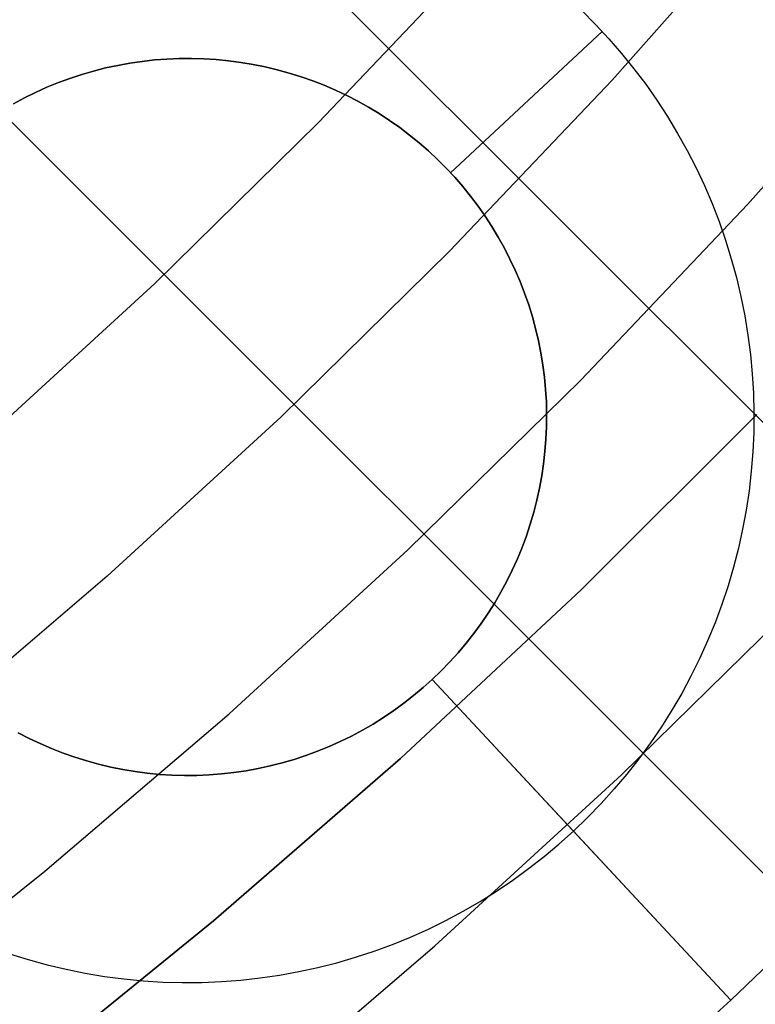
# Model space of a CAD drawing. Header units: millimetres. Extents: x 8929 to 10091, y -2708 to -1691.
# Tile 99 of 196: x 9537.87 to 9542.49, y -2092.92 to -2086.74. Entities that reach past the tile are written whole.
import ezdxf

# ---------------------------------------------------------------- set-up
doc = ezdxf.new("R2010")
doc.units = ezdxf.units.MM
for name, color, linetype in [('1', 7, 'Continuous'), ('COLOR EXT', 7, 'Continuous'), ('luz', 7, 'Continuous'), ('PLASTICO NEGRO', 7, 'Continuous')]:
    doc.layers.add(name, color=color, linetype=linetype)

msp = doc.modelspace()

# ---------------------------------------------------------------- linework, layer by layer
at = {"layer": '1', "color": 7, "true_color": 0xf4f4f4}
for p, q in [((9542.4977, -2089.2171, 206.5665), (9541.3989, -2090.3152, 206.5665)), ((9541.3989, -2090.3152, 208.3851), (9542.4977, -2089.2171, 208.3851)), ((9542.4977, -2089.2171, 207.4758), (9541.3989, -2090.3152, 207.4758)), ((9541.3989, -2090.3152, 206.5665), (9540.263, -2091.3749, 206.5665)), ((9540.263, -2091.3749, 208.3851), (9541.3989, -2090.3152, 208.3851)), ((9541.3989, -2090.3152, 207.4758), (9540.263, -2091.3749, 207.4758)), ((9540.263, -2091.3749, 206.5665), (9539.0911, -2092.3946, 206.5665)), ((9539.0911, -2092.3946, 208.3851), (9540.263, -2091.3749, 208.3851)), ((9540.263, -2091.3749, 207.4758), (9539.0911, -2092.3946, 207.4758)), ((9539.0911, -2092.3946, 206.5665), (9537.8847, -2093.3733, 206.5665)), ((9537.8847, -2093.3733, 208.3851), (9539.0911, -2092.3946, 208.3851)), ((9539.0911, -2092.3946, 207.4758), (9537.8847, -2093.3733, 207.4758))]:
    msp.add_line(p, q, dxfattribs=at)
at = {"layer": 'COLOR EXT', "color": 30, "true_color": 0xff8d00}
for p, q in [((9562.2971, -2109.0276, 25.6035), (9535.4173, -2082.1479, 25.6035)), ((9535.4173, -2082.1479, 21.6035), (9562.2971, -2109.0276, 21.6035)), ((9535.4173, -2082.1479, 23.6035), (9562.2971, -2109.0276, 23.6035)), ((9560.8829, -2110.4418, 21.6035), (9534.0029, -2083.5618, 21.6035)), ((9534.0029, -2083.5618, 25.6035), (9560.8829, -2110.4418, 25.6035)), ((9560.8829, -2110.4418, 23.6035), (9534.0029, -2083.5618, 23.6035))]:
    msp.add_line(p, q, dxfattribs=at)
at = {"layer": 'luz', "color": 7, "true_color": 0xffffff}
for p, q in [((9542.5734, -2086.0102, -23.5314), (9541.5913, -2087.1187, -23.5314)), ((9539.7493, -2087.3845, -23.839), (9540.7417, -2086.3394, -23.839)), ((9542.4409, -2087.898, -23.2239), (9543.4494, -2086.7597, -23.2239)), ((9541.5913, -2087.1187, -23.5314), (9540.5716, -2088.1927, -23.5314)), ((9538.7215, -2088.3948, -23.839), (9539.7493, -2087.3845, -23.839)), ((9541.3938, -2089.0008, -23.2239), (9542.4409, -2087.898, -23.2239)), ((9540.5716, -2088.1927, -23.5314), (9539.5154, -2089.2308, -23.5314)), ((9537.6595, -2089.3689, -23.839), (9538.7215, -2088.3948, -23.839)), ((9540.3092, -2090.0669, -23.2239), (9541.3938, -2089.0008, -23.2239)), ((9539.5154, -2089.2308, -23.5314), (9538.424, -2090.2319, -23.5314)), ((9539.1885, -2091.0948, -23.2239), (9540.3092, -2090.0669, -23.2239)), ((9538.424, -2090.2319, -23.5314), (9537.2987, -2091.1946, -23.5314)), ((9541.6499, -2091.4789, -24.2869), (9542.7824, -2090.3657, -24.2869)), ((9538.0329, -2092.0835, -23.2239), (9539.1885, -2091.0948, -23.2239)), ((9540.4796, -2092.5522, -24.2869), (9541.6499, -2091.4789, -24.2869)), ((9536.844, -2093.0316, -23.2239), (9538.0329, -2092.0835, -23.2239)), ((9539.273, -2093.5846, -24.2869), (9540.4796, -2092.5522, -24.2869))]:
    msp.add_line(p, q, dxfattribs=at)
at = {"layer": 'PLASTICO NEGRO', "color": 254, "true_color": 0xcad1ee}
for p, q in [((9541.4, -2086.6824, 33.9035), (9541.4865, -2086.7691, 33.9035)), ((9541.4865, -2086.7691, 33.9035), (9541.57, -2086.8589, 33.9035)), ((9540.577, -2087.6993, 35.2035), (9541.5287, -2086.8136, 33.9035)), ((9541.57, -2086.8589, 33.9035), (9541.6504, -2086.9514, 33.9035)), ((9538.8748, -2086.9828, 35.2035), (9538.7972, -2086.9861, 35.2035)), ((9538.7972, -2086.9861, 35.4035), (9538.8748, -2086.9828, 35.4035)), ((9538.8748, -2086.9828, 35.3035), (9538.7972, -2086.9861, 35.3035)), ((9538.9525, -2086.9823, 35.2035), (9538.8748, -2086.9828, 35.2035)), ((9538.8748, -2086.9828, 35.4035), (9538.9525, -2086.9823, 35.4035)), ((9538.9525, -2086.9823, 35.3035), (9538.8748, -2086.9828, 35.3035)), ((9539.0301, -2086.9844, 35.2035), (9538.9525, -2086.9823, 35.2035)), ((9538.9525, -2086.9823, 35.4035), (9539.0301, -2086.9844, 35.4035)), ((9539.0301, -2086.9844, 35.3035), (9538.9525, -2086.9823, 35.3035)), ((9539.1076, -2086.9892, 35.2035), (9539.0301, -2086.9844, 35.2035)), ((9539.0301, -2086.9844, 35.4035), (9539.1076, -2086.9892, 35.4035)), ((9539.1076, -2086.9892, 35.3035), (9539.0301, -2086.9844, 35.3035)), ((9541.6504, -2086.9514, 33.9035), (9541.7275, -2087.0467, 33.9035)), ((9538.4134, -2087.0422, 35.2035), (9538.3381, -2087.0614, 35.2035)), ((9538.3381, -2087.0614, 35.4035), (9538.4134, -2087.0422, 35.4035)), ((9538.4134, -2087.0422, 35.3035), (9538.3381, -2087.0614, 35.3035)), ((9538.4893, -2087.0257, 35.2035), (9538.4134, -2087.0422, 35.2035)), ((9538.4134, -2087.0422, 35.4035), (9538.4893, -2087.0257, 35.4035)), ((9538.4893, -2087.0257, 35.3035), (9538.4134, -2087.0422, 35.3035)), ((9538.5657, -2087.0118, 35.2035), (9538.4893, -2087.0257, 35.2035)), ((9538.4893, -2087.0257, 35.4035), (9538.5657, -2087.0118, 35.4035)), ((9538.5657, -2087.0118, 35.3035), (9538.4893, -2087.0257, 35.3035)), ((9538.6426, -2087.0006, 35.2035), (9538.5657, -2087.0118, 35.2035)), ((9538.5657, -2087.0118, 35.4035), (9538.6426, -2087.0006, 35.4035)), ((9538.6426, -2087.0006, 35.3035), (9538.5657, -2087.0118, 35.3035)), ((9538.7198, -2086.992, 35.2035), (9538.6426, -2087.0006, 35.2035)), ((9538.6426, -2087.0006, 35.4035), (9538.7198, -2086.992, 35.4035)), ((9538.7198, -2086.992, 35.3035), (9538.6426, -2087.0006, 35.3035)), ((9538.7972, -2086.9861, 35.2035), (9538.7198, -2086.992, 35.2035)), ((9538.7198, -2086.992, 35.4035), (9538.7972, -2086.9861, 35.4035)), ((9538.7972, -2086.9861, 35.3035), (9538.7198, -2086.992, 35.3035)), ((9539.185, -2086.9966, 35.2035), (9539.1076, -2086.9892, 35.2035)), ((9539.1076, -2086.9892, 35.4035), (9539.185, -2086.9966, 35.4035)), ((9539.185, -2086.9966, 35.3035), (9539.1076, -2086.9892, 35.3035)), ((9539.262, -2087.0068, 35.2035), (9539.185, -2086.9966, 35.2035)), ((9539.185, -2086.9966, 35.4035), (9539.262, -2087.0068, 35.4035)), ((9539.262, -2087.0068, 35.3035), (9539.185, -2086.9966, 35.3035)), ((9539.3386, -2087.0196, 35.2035), (9539.262, -2087.0068, 35.2035)), ((9539.262, -2087.0068, 35.4035), (9539.3386, -2087.0196, 35.4035)), ((9539.3386, -2087.0196, 35.3035), (9539.262, -2087.0068, 35.3035)), ((9539.4147, -2087.035, 35.2035), (9539.3386, -2087.0196, 35.2035)), ((9539.3386, -2087.0196, 35.4035), (9539.4147, -2087.035, 35.4035)), ((9539.4147, -2087.035, 35.3035), (9539.3386, -2087.0196, 35.3035)), ((9539.4903, -2087.053, 35.2035), (9539.4147, -2087.035, 35.2035)), ((9539.4147, -2087.035, 35.4035), (9539.4903, -2087.053, 35.4035)), ((9539.4903, -2087.053, 35.3035), (9539.4147, -2087.035, 35.3035)), ((9541.7275, -2087.0467, 33.9035), (9541.8012, -2087.1445, 33.9035)), ((9538.1898, -2087.1074, 35.2035), (9538.1169, -2087.1342, 35.2035)), ((9538.1169, -2087.1342, 35.4035), (9538.1898, -2087.1074, 35.4035)), ((9538.1898, -2087.1074, 35.3035), (9538.1169, -2087.1342, 35.3035)), ((9538.2635, -2087.0831, 35.2035), (9538.1898, -2087.1074, 35.2035)), ((9538.1898, -2087.1074, 35.4035), (9538.2635, -2087.0831, 35.4035)), ((9538.2635, -2087.0831, 35.3035), (9538.1898, -2087.1074, 35.3035)), ((9538.3381, -2087.0614, 35.2035), (9538.2635, -2087.0831, 35.2035)), ((9538.2635, -2087.0831, 35.4035), (9538.3381, -2087.0614, 35.4035)), ((9538.3381, -2087.0614, 35.3035), (9538.2635, -2087.0831, 35.3035)), ((9539.5651, -2087.0737, 35.2035), (9539.4903, -2087.053, 35.2035)), ((9539.4903, -2087.053, 35.4035), (9539.5651, -2087.0737, 35.4035)), ((9539.5651, -2087.0737, 35.3035), (9539.4903, -2087.053, 35.3035)), ((9539.6393, -2087.0969, 35.2035), (9539.5651, -2087.0737, 35.2035)), ((9539.5651, -2087.0737, 35.4035), (9539.6393, -2087.0969, 35.4035)), ((9539.6393, -2087.0969, 35.3035), (9539.5651, -2087.0737, 35.3035)), ((9539.7125, -2087.1226, 35.2035), (9539.6393, -2087.0969, 35.2035)), ((9539.6393, -2087.0969, 35.4035), (9539.7125, -2087.1226, 35.4035)), ((9539.7125, -2087.1226, 35.3035), (9539.6393, -2087.0969, 35.3035)), ((9538.0449, -2087.1635, 35.2035), (9537.9741, -2087.1953, 35.2035)), ((9537.9741, -2087.1953, 35.4035), (9538.0449, -2087.1635, 35.4035)), ((9538.0449, -2087.1635, 35.3035), (9537.9741, -2087.1953, 35.3035)), ((9538.1169, -2087.1342, 35.2035), (9538.0449, -2087.1635, 35.2035)), ((9538.0449, -2087.1635, 35.4035), (9538.1169, -2087.1342, 35.4035)), ((9538.1169, -2087.1342, 35.3035), (9538.0449, -2087.1635, 35.3035)), ((9539.7849, -2087.1509, 35.2035), (9539.7125, -2087.1226, 35.2035)), ((9539.7125, -2087.1226, 35.4035), (9539.7849, -2087.1509, 35.4035)), ((9539.7849, -2087.1509, 35.3035), (9539.7125, -2087.1226, 35.3035)), ((9539.8562, -2087.1816, 35.2035), (9539.7849, -2087.1509, 35.2035)), ((9539.7849, -2087.1509, 35.4035), (9539.8562, -2087.1816, 35.4035)), ((9539.8562, -2087.1816, 35.3035), (9539.7849, -2087.1509, 35.3035)), ((9541.8012, -2087.1445, 33.9035), (9541.8716, -2087.2449, 33.9035)), ((9537.9043, -2087.2295, 35.2035), (9537.8358, -2087.2661, 35.2035)), ((9537.8358, -2087.2661, 35.4035), (9537.9043, -2087.2295, 35.4035)), ((9537.9043, -2087.2295, 35.3035), (9537.8358, -2087.2661, 35.3035)), ((9537.9741, -2087.1953, 35.2035), (9537.9043, -2087.2295, 35.2035)), ((9537.9043, -2087.2295, 35.4035), (9537.9741, -2087.1953, 35.4035)), ((9537.9741, -2087.1953, 35.3035), (9537.9043, -2087.2295, 35.3035)), ((9539.9264, -2087.2148, 35.2035), (9539.8562, -2087.1816, 35.2035)), ((9539.8562, -2087.1816, 35.4035), (9539.9264, -2087.2148, 35.4035)), ((9539.9264, -2087.2148, 35.3035), (9539.8562, -2087.1816, 35.3035)), ((9539.9955, -2087.2504, 35.2035), (9539.9264, -2087.2148, 35.2035)), ((9539.9264, -2087.2148, 35.4035), (9539.9955, -2087.2504, 35.4035)), ((9539.9955, -2087.2504, 35.3035), (9539.9264, -2087.2148, 35.3035)), ((9540.0632, -2087.2884, 35.2035), (9539.9955, -2087.2504, 35.2035)), ((9539.9955, -2087.2504, 35.4035), (9540.0632, -2087.2884, 35.4035)), ((9540.0632, -2087.2884, 35.3035), (9539.9955, -2087.2504, 35.3035)), ((9540.1297, -2087.3287, 35.2035), (9540.0632, -2087.2884, 35.2035)), ((9540.0632, -2087.2884, 35.4035), (9540.1297, -2087.3287, 35.4035)), ((9540.1297, -2087.3287, 35.3035), (9540.0632, -2087.2884, 35.3035)), ((9541.8716, -2087.2449, 33.9035), (9541.9384, -2087.3476, 33.9035)), ((9540.1946, -2087.3712, 35.2035), (9540.1297, -2087.3287, 35.2035)), ((9540.1297, -2087.3287, 35.4035), (9540.1946, -2087.3712, 35.4035)), ((9540.1946, -2087.3712, 35.3035), (9540.1297, -2087.3287, 35.3035)), ((9541.9384, -2087.3476, 33.9035), (9542.0017, -2087.4525, 33.9035)), ((9540.2581, -2087.416, 35.2035), (9540.1946, -2087.3712, 35.2035)), ((9540.1946, -2087.3712, 35.4035), (9540.2581, -2087.416, 35.4035)), ((9540.2581, -2087.416, 35.3035), (9540.1946, -2087.3712, 35.3035)), ((9540.32, -2087.4629, 35.2035), (9540.2581, -2087.416, 35.2035)), ((9540.2581, -2087.416, 35.4035), (9540.32, -2087.4629, 35.4035)), ((9540.32, -2087.4629, 35.3035), (9540.2581, -2087.416, 35.3035)), ((9540.3803, -2087.5119, 35.2035), (9540.32, -2087.4629, 35.2035)), ((9540.32, -2087.4629, 35.4035), (9540.3803, -2087.5119, 35.4035)), ((9540.3803, -2087.5119, 35.3035), (9540.32, -2087.4629, 35.3035)), ((9542.0017, -2087.4525, 33.9035), (9542.0613, -2087.5596, 33.9035)), ((9540.4388, -2087.563, 35.2035), (9540.3803, -2087.5119, 35.2035)), ((9540.3803, -2087.5119, 35.4035), (9540.4388, -2087.563, 35.4035)), ((9540.4388, -2087.563, 35.3035), (9540.3803, -2087.5119, 35.3035)), ((9540.4955, -2087.6161, 35.2035), (9540.4388, -2087.563, 35.2035)), ((9540.4388, -2087.563, 35.4035), (9540.4955, -2087.6161, 35.4035)), ((9540.4955, -2087.6161, 35.3035), (9540.4388, -2087.563, 35.3035)), ((9542.0613, -2087.5596, 33.9035), (9542.1171, -2087.6687, 33.9035)), ((9540.5503, -2087.6711, 35.2035), (9540.4955, -2087.6161, 35.2035)), ((9540.4955, -2087.6161, 35.4035), (9540.5503, -2087.6711, 35.4035)), ((9540.5503, -2087.6711, 35.3035), (9540.4955, -2087.6161, 35.3035)), ((9540.6032, -2087.7279, 35.2035), (9540.5503, -2087.6711, 35.2035)), ((9540.5503, -2087.6711, 35.4035), (9540.6032, -2087.7279, 35.4035)), ((9540.6032, -2087.7279, 35.3035), (9540.5503, -2087.6711, 35.3035)), ((9540.577, -2087.6993, 35.2035), (9540.577, -2087.6993, 35.4035)), ((9542.1171, -2087.6687, 33.9035), (9542.1692, -2087.7796, 33.9035)), ((9540.6542, -2087.7866, 35.2035), (9540.6032, -2087.7279, 35.2035)), ((9540.6032, -2087.7279, 35.4035), (9540.6542, -2087.7866, 35.4035)), ((9540.6542, -2087.7866, 35.3035), (9540.6032, -2087.7279, 35.3035)), ((9540.703, -2087.847, 35.2035), (9540.6542, -2087.7866, 35.2035)), ((9540.6542, -2087.7866, 35.4035), (9540.703, -2087.847, 35.4035)), ((9540.703, -2087.847, 35.3035), (9540.6542, -2087.7866, 35.3035)), ((9542.1692, -2087.7796, 33.9035), (9542.2174, -2087.8923, 33.9035)), ((9540.7498, -2087.909, 35.2035), (9540.703, -2087.847, 35.2035)), ((9540.703, -2087.847, 35.4035), (9540.7498, -2087.909, 35.4035)), ((9540.7498, -2087.909, 35.3035), (9540.703, -2087.847, 35.3035)), ((9540.7944, -2087.9726, 35.2035), (9540.7498, -2087.909, 35.2035)), ((9540.7498, -2087.909, 35.4035), (9540.7944, -2087.9726, 35.4035)), ((9540.7944, -2087.9726, 35.3035), (9540.7498, -2087.909, 35.3035)), ((9542.2174, -2087.8923, 33.9035), (9542.2617, -2088.0066, 33.9035)), ((9540.8367, -2088.0377, 35.2035), (9540.7944, -2087.9726, 35.2035)), ((9540.7944, -2087.9726, 35.4035), (9540.8367, -2088.0377, 35.4035)), ((9540.8367, -2088.0377, 35.3035), (9540.7944, -2087.9726, 35.3035)), ((9542.2617, -2088.0066, 33.9035), (9542.302, -2088.1223, 33.9035)), ((9540.8768, -2088.1042, 35.2035), (9540.8367, -2088.0377, 35.2035)), ((9540.8367, -2088.0377, 35.4035), (9540.8768, -2088.1042, 35.4035)), ((9540.8768, -2088.1042, 35.3035), (9540.8367, -2088.0377, 35.3035)), ((9540.9146, -2088.1721, 35.2035), (9540.8768, -2088.1042, 35.2035)), ((9540.8768, -2088.1042, 35.4035), (9540.9146, -2088.1721, 35.4035)), ((9540.9146, -2088.1721, 35.3035), (9540.8768, -2088.1042, 35.3035)), ((9542.302, -2088.1223, 33.9035), (9542.3383, -2088.2394, 33.9035)), ((9540.95, -2088.2412, 35.2035), (9540.9146, -2088.1721, 35.2035)), ((9540.9146, -2088.1721, 35.4035), (9540.95, -2088.2412, 35.4035)), ((9540.95, -2088.2412, 35.3035), (9540.9146, -2088.1721, 35.3035)), ((9540.983, -2088.3115, 35.2035), (9540.95, -2088.2412, 35.2035)), ((9540.95, -2088.2412, 35.4035), (9540.983, -2088.3115, 35.4035)), ((9540.983, -2088.3115, 35.3035), (9540.95, -2088.2412, 35.3035)), ((9542.3383, -2088.2394, 33.9035), (9542.3705, -2088.3576, 33.9035)), ((9541.0136, -2088.383, 35.2035), (9540.983, -2088.3115, 35.2035)), ((9540.983, -2088.3115, 35.4035), (9541.0136, -2088.383, 35.4035)), ((9541.0136, -2088.383, 35.3035), (9540.983, -2088.3115, 35.3035)), ((9541.0416, -2088.4554, 35.2035), (9541.0136, -2088.383, 35.2035)), ((9541.0136, -2088.383, 35.4035), (9541.0416, -2088.4554, 35.4035)), ((9541.0416, -2088.4554, 35.3035), (9541.0136, -2088.383, 35.3035)), ((9542.3705, -2088.3576, 33.9035), (9542.3987, -2088.4769, 33.9035)), ((9541.0672, -2088.5287, 35.2035), (9541.0416, -2088.4554, 35.2035)), ((9541.0416, -2088.4554, 35.4035), (9541.0672, -2088.5287, 35.4035)), ((9541.0672, -2088.5287, 35.3035), (9541.0416, -2088.4554, 35.3035)), ((9541.0902, -2088.6029, 35.2035), (9541.0672, -2088.5287, 35.2035)), ((9541.0672, -2088.5287, 35.4035), (9541.0902, -2088.6029, 35.4035)), ((9541.0902, -2088.6029, 35.3035), (9541.0672, -2088.5287, 35.3035)), ((9542.3987, -2088.4769, 33.9035), (9542.4227, -2088.5971, 33.9035)), ((9541.1106, -2088.6779, 35.2035), (9541.0902, -2088.6029, 35.2035)), ((9541.0902, -2088.6029, 35.4035), (9541.1106, -2088.6779, 35.4035)), ((9541.1106, -2088.6779, 35.3035), (9541.0902, -2088.6029, 35.3035)), ((9542.4227, -2088.5971, 33.9035), (9542.4425, -2088.718, 33.9035)), ((9541.1284, -2088.7535, 35.2035), (9541.1106, -2088.6779, 35.2035)), ((9541.1106, -2088.6779, 35.4035), (9541.1284, -2088.7535, 35.4035)), ((9541.1284, -2088.7535, 35.3035), (9541.1106, -2088.6779, 35.3035)), ((9541.1437, -2088.8296, 35.2035), (9541.1284, -2088.7535, 35.2035)), ((9541.1284, -2088.7535, 35.4035), (9541.1437, -2088.8296, 35.4035)), ((9541.1437, -2088.8296, 35.3035), (9541.1284, -2088.7535, 35.3035)), ((9542.4425, -2088.718, 33.9035), (9542.4582, -2088.8395, 33.9035)), ((9541.1562, -2088.9063, 35.2035), (9541.1437, -2088.8296, 35.2035)), ((9541.1437, -2088.8296, 35.4035), (9541.1562, -2088.9063, 35.4035)), ((9541.1562, -2088.9063, 35.3035), (9541.1437, -2088.8296, 35.3035)), ((9542.4582, -2088.8395, 33.9035), (9542.4696, -2088.9616, 33.9035)), ((9541.1662, -2088.9833, 35.2035), (9541.1562, -2088.9063, 35.2035)), ((9541.1562, -2088.9063, 35.4035), (9541.1662, -2088.9833, 35.4035)), ((9541.1662, -2088.9833, 35.3035), (9541.1562, -2088.9063, 35.3035)), ((9542.4696, -2088.9616, 33.9035), (9542.4769, -2089.0839, 33.9035)), ((9541.1734, -2089.0606, 35.2035), (9541.1662, -2088.9833, 35.2035)), ((9541.1662, -2088.9833, 35.4035), (9541.1734, -2089.0606, 35.4035)), ((9541.1734, -2089.0606, 35.3035), (9541.1662, -2088.9833, 35.3035)), ((9541.178, -2089.1382, 35.2035), (9541.1734, -2089.0606, 35.2035)), ((9541.1734, -2089.0606, 35.4035), (9541.178, -2089.1382, 35.4035)), ((9541.178, -2089.1382, 35.3035), (9541.1734, -2089.0606, 35.3035)), ((9542.4769, -2089.0839, 33.9035), (9542.4799, -2089.2064, 33.9035)), ((9541.1799, -2089.2158, 35.2035), (9541.178, -2089.1382, 35.2035)), ((9541.178, -2089.1382, 35.4035), (9541.1799, -2089.2158, 35.4035)), ((9541.1799, -2089.2158, 35.3035), (9541.178, -2089.1382, 35.3035)), ((9542.4799, -2089.2064, 33.9035), (9542.4786, -2089.3289, 33.9035)), ((9541.1791, -2089.2935, 35.2035), (9541.1799, -2089.2158, 35.2035)), ((9541.1799, -2089.2158, 35.4035), (9541.1791, -2089.2935, 35.4035)), ((9541.1791, -2089.2935, 35.3035), (9541.1799, -2089.2158, 35.3035)), ((9541.1757, -2089.3711, 35.2035), (9541.1791, -2089.2935, 35.2035)), ((9541.1791, -2089.2935, 35.4035), (9541.1757, -2089.3711, 35.4035)), ((9541.1757, -2089.3711, 35.3035), (9541.1791, -2089.2935, 35.3035)), ((9542.4786, -2089.3289, 33.9035), (9542.4732, -2089.4514, 33.9035)), ((9541.1695, -2089.4485, 35.2035), (9541.1757, -2089.3711, 35.2035)), ((9541.1757, -2089.3711, 35.4035), (9541.1695, -2089.4485, 35.4035)), ((9541.1695, -2089.4485, 35.3035), (9541.1757, -2089.3711, 35.3035)), ((9541.1607, -2089.5257, 35.2035), (9541.1695, -2089.4485, 35.2035)), ((9541.1695, -2089.4485, 35.4035), (9541.1607, -2089.5257, 35.4035)), ((9541.1607, -2089.5257, 35.3035), (9541.1695, -2089.4485, 35.3035)), ((9542.4732, -2089.4514, 33.9035), (9542.4635, -2089.5735, 33.9035)), ((9541.1493, -2089.6025, 35.2035), (9541.1607, -2089.5257, 35.2035)), ((9541.1607, -2089.5257, 35.4035), (9541.1493, -2089.6025, 35.4035)), ((9541.1493, -2089.6025, 35.3035), (9541.1607, -2089.5257, 35.3035)), ((9542.4635, -2089.5735, 33.9035), (9542.4496, -2089.6953, 33.9035)), ((9541.1352, -2089.6789, 35.2035), (9541.1493, -2089.6025, 35.2035)), ((9541.1493, -2089.6025, 35.4035), (9541.1352, -2089.6789, 35.4035)), ((9541.1352, -2089.6789, 35.3035), (9541.1493, -2089.6025, 35.3035)), ((9541.1184, -2089.7548, 35.2035), (9541.1352, -2089.6789, 35.2035)), ((9541.1352, -2089.6789, 35.4035), (9541.1184, -2089.7548, 35.4035)), ((9541.1184, -2089.7548, 35.3035), (9541.1352, -2089.6789, 35.3035)), ((9542.4496, -2089.6953, 33.9035), (9542.4315, -2089.8165, 33.9035)), ((9541.0991, -2089.83, 35.2035), (9541.1184, -2089.7548, 35.2035)), ((9541.1184, -2089.7548, 35.4035), (9541.0991, -2089.83, 35.4035)), ((9541.0991, -2089.83, 35.3035), (9541.1184, -2089.7548, 35.3035)), ((9542.4315, -2089.8165, 33.9035), (9542.4093, -2089.937, 33.9035)), ((9541.0771, -2089.9045, 35.2035), (9541.0991, -2089.83, 35.2035)), ((9541.0991, -2089.83, 35.4035), (9541.0771, -2089.9045, 35.4035)), ((9541.0771, -2089.9045, 35.3035), (9541.0991, -2089.83, 35.3035)), ((9541.0527, -2089.9782, 35.2035), (9541.0771, -2089.9045, 35.2035)), ((9541.0771, -2089.9045, 35.4035), (9541.0527, -2089.9782, 35.4035)), ((9541.0527, -2089.9782, 35.3035), (9541.0771, -2089.9045, 35.3035)), ((9542.4093, -2089.937, 33.9035), (9542.3829, -2090.0567, 33.9035)), ((9541.0256, -2090.051, 35.2035), (9541.0527, -2089.9782, 35.2035)), ((9541.0527, -2089.9782, 35.4035), (9541.0256, -2090.051, 35.4035)), ((9541.0256, -2090.051, 35.3035), (9541.0527, -2089.9782, 35.3035)), ((9540.9961, -2090.1229, 35.2035), (9541.0256, -2090.051, 35.2035)), ((9541.0256, -2090.051, 35.4035), (9540.9961, -2090.1229, 35.4035)), ((9540.9961, -2090.1229, 35.3035), (9541.0256, -2090.051, 35.3035)), ((9542.3829, -2090.0567, 33.9035), (9542.3523, -2090.1754, 33.9035)), ((9540.9642, -2090.1937, 35.2035), (9540.9961, -2090.1229, 35.2035)), ((9540.9961, -2090.1229, 35.4035), (9540.9642, -2090.1937, 35.4035)), ((9540.9642, -2090.1937, 35.3035), (9540.9961, -2090.1229, 35.3035)), ((9540.9298, -2090.2633, 35.2035), (9540.9642, -2090.1937, 35.2035)), ((9540.9642, -2090.1937, 35.4035), (9540.9298, -2090.2633, 35.4035)), ((9540.9298, -2090.2633, 35.3035), (9540.9642, -2090.1937, 35.3035)), ((9542.3523, -2090.1754, 33.9035), (9542.3178, -2090.293, 33.9035)), ((9540.893, -2090.3317, 35.2035), (9540.9298, -2090.2633, 35.2035)), ((9540.9298, -2090.2633, 35.4035), (9540.893, -2090.3317, 35.4035)), ((9540.893, -2090.3317, 35.3035), (9540.9298, -2090.2633, 35.3035)), ((9542.3178, -2090.293, 33.9035), (9542.2791, -2090.4093, 33.9035)), ((9540.8539, -2090.3988, 35.2035), (9540.893, -2090.3317, 35.2035)), ((9540.893, -2090.3317, 35.4035), (9540.8539, -2090.3988, 35.4035)), ((9540.8539, -2090.3988, 35.3035), (9540.893, -2090.3317, 35.3035)), ((9540.8124, -2090.4645, 35.2035), (9540.8539, -2090.3988, 35.2035)), ((9540.8539, -2090.3988, 35.4035), (9540.8124, -2090.4645, 35.4035)), ((9540.8124, -2090.4645, 35.3035), (9540.8539, -2090.3988, 35.3035)), ((9542.2791, -2090.4093, 33.9035), (9542.2365, -2090.5242, 33.9035)), ((9540.7688, -2090.5288, 35.2035), (9540.8124, -2090.4645, 35.2035)), ((9540.8124, -2090.4645, 35.4035), (9540.7688, -2090.5288, 35.4035)), ((9540.7688, -2090.5288, 35.3035), (9540.8124, -2090.4645, 35.3035)), ((9540.7229, -2090.5915, 35.2035), (9540.7688, -2090.5288, 35.2035)), ((9540.7688, -2090.5288, 35.4035), (9540.7229, -2090.5915, 35.4035)), ((9540.7229, -2090.5915, 35.3035), (9540.7688, -2090.5288, 35.3035)), ((9542.2365, -2090.5242, 33.9035), (9542.1899, -2090.6375, 33.9035)), ((9540.6749, -2090.6525, 35.2035), (9540.7229, -2090.5915, 35.2035)), ((9540.7229, -2090.5915, 35.4035), (9540.6749, -2090.6525, 35.4035)), ((9540.6749, -2090.6525, 35.3035), (9540.7229, -2090.5915, 35.3035)), ((9540.6249, -2090.7119, 35.2035), (9540.6749, -2090.6525, 35.2035)), ((9540.6749, -2090.6525, 35.4035), (9540.6249, -2090.7119, 35.4035)), ((9540.6249, -2090.7119, 35.3035), (9540.6749, -2090.6525, 35.3035)), ((9542.1899, -2090.6375, 33.9035), (9542.1395, -2090.7492, 33.9035)), ((9540.5728, -2090.7695, 35.2035), (9540.6249, -2090.7119, 35.2035)), ((9540.6249, -2090.7119, 35.4035), (9540.5728, -2090.7695, 35.4035)), ((9540.5728, -2090.7695, 35.3035), (9540.6249, -2090.7119, 35.3035)), ((9542.1395, -2090.7492, 33.9035), (9542.0852, -2090.8591, 33.9035)), ((9540.5187, -2090.8253, 35.2035), (9540.5728, -2090.7695, 35.2035)), ((9540.5728, -2090.7695, 35.4035), (9540.5187, -2090.8253, 35.4035)), ((9540.5187, -2090.8253, 35.3035), (9540.5728, -2090.7695, 35.3035)), ((9540.4628, -2090.8792, 35.2035), (9540.5187, -2090.8253, 35.2035)), ((9540.5187, -2090.8253, 35.4035), (9540.4628, -2090.8792, 35.4035)), ((9540.4628, -2090.8792, 35.3035), (9540.5187, -2090.8253, 35.3035)), ((9542.0852, -2090.8591, 33.9035), (9542.0272, -2090.967, 33.9035)), ((9540.405, -2090.9311, 35.2035), (9540.3455, -2090.981, 35.2035)), ((9540.405, -2090.9311, 35.4035), (9540.3455, -2090.981, 35.4035)), ((9540.3455, -2090.981, 35.3035), (9540.405, -2090.9311, 35.3035)), ((9540.4628, -2090.8792, 35.2035), (9540.405, -2090.9311, 35.2035)), ((9540.4628, -2090.8792, 35.4035), (9540.405, -2090.9311, 35.4035)), ((9540.405, -2090.9311, 35.3035), (9540.4628, -2090.8792, 35.3035)), ((9541.3485, -2091.8309, 33.9035), (9540.4628, -2090.8792, 35.2035)), ((9540.4628, -2090.8792, 35.2035), (9540.4628, -2090.8792, 35.4035)), ((9540.4628, -2090.8792, 35.4035), (9542.3363, -2092.8923, 35.4035)), ((9540.3455, -2090.981, 35.2035), (9540.2843, -2091.0289, 35.2035)), ((9540.3455, -2090.981, 35.4035), (9540.2843, -2091.0289, 35.4035)), ((9540.2843, -2091.0289, 35.3035), (9540.3455, -2090.981, 35.3035)), ((9542.0272, -2090.967, 33.9035), (9541.9654, -2091.0729, 33.9035)), ((9540.2843, -2091.0289, 35.2035), (9540.2215, -2091.0745, 35.2035)), ((9540.2843, -2091.0289, 35.4035), (9540.2215, -2091.0745, 35.4035)), ((9540.2215, -2091.0745, 35.3035), (9540.2843, -2091.0289, 35.3035)), ((9540.1571, -2091.118, 35.2035), (9540.0913, -2091.1593, 35.2035)), ((9540.1571, -2091.118, 35.4035), (9540.0913, -2091.1593, 35.4035)), ((9540.0913, -2091.1593, 35.3035), (9540.1571, -2091.118, 35.3035)), ((9540.2215, -2091.0745, 35.2035), (9540.1571, -2091.118, 35.2035)), ((9540.2215, -2091.0745, 35.4035), (9540.1571, -2091.118, 35.4035)), ((9540.1571, -2091.118, 35.3035), (9540.2215, -2091.0745, 35.3035)), ((9541.9654, -2091.0729, 33.9035), (9541.9001, -2091.1766, 33.9035)), ((9540.0913, -2091.1593, 35.2035), (9540.0241, -2091.1982, 35.2035)), ((9540.0913, -2091.1593, 35.4035), (9540.0241, -2091.1982, 35.4035)), ((9540.0241, -2091.1982, 35.3035), (9540.0913, -2091.1593, 35.3035)), ((9541.9001, -2091.1766, 33.9035), (9541.8312, -2091.2779, 33.9035)), ((9537.9335, -2091.2495, 35.2035), (9537.8644, -2091.2139, 35.2035)), ((9537.9335, -2091.2495, 35.4035), (9537.8644, -2091.2139, 35.4035)), ((9537.8644, -2091.2139, 35.3035), (9537.9335, -2091.2495, 35.3035)), ((9538.0037, -2091.2826, 35.2035), (9537.9335, -2091.2495, 35.2035)), ((9538.0037, -2091.2826, 35.4035), (9537.9335, -2091.2495, 35.4035)), ((9537.9335, -2091.2495, 35.3035), (9538.0037, -2091.2826, 35.3035)), ((9539.9556, -2091.2348, 35.2035), (9539.8858, -2091.269, 35.2035)), ((9539.9556, -2091.2348, 35.4035), (9539.8858, -2091.269, 35.4035)), ((9539.8858, -2091.269, 35.3035), (9539.9556, -2091.2348, 35.3035)), ((9540.0241, -2091.1982, 35.2035), (9539.9556, -2091.2348, 35.2035)), ((9540.0241, -2091.1982, 35.4035), (9539.9556, -2091.2348, 35.4035)), ((9539.9556, -2091.2348, 35.3035), (9540.0241, -2091.1982, 35.3035)), ((9538.075, -2091.3134, 35.2035), (9538.0037, -2091.2826, 35.2035)), ((9538.075, -2091.3134, 35.4035), (9538.0037, -2091.2826, 35.4035)), ((9538.0037, -2091.2826, 35.3035), (9538.075, -2091.3134, 35.3035)), ((9539.815, -2091.3008, 35.2035), (9539.743, -2091.3301, 35.2035)), ((9539.815, -2091.3008, 35.4035), (9539.743, -2091.3301, 35.4035)), ((9539.743, -2091.3301, 35.3035), (9539.815, -2091.3008, 35.3035)), ((9539.8858, -2091.269, 35.2035), (9539.815, -2091.3008, 35.2035)), ((9539.8858, -2091.269, 35.4035), (9539.815, -2091.3008, 35.4035)), ((9539.815, -2091.3008, 35.3035), (9539.8858, -2091.269, 35.3035)), ((9541.8312, -2091.2779, 33.9035), (9541.7589, -2091.3768, 33.9035)), ((9538.1474, -2091.3417, 35.2035), (9538.075, -2091.3134, 35.2035)), ((9538.1474, -2091.3417, 35.4035), (9538.075, -2091.3134, 35.4035)), ((9538.075, -2091.3134, 35.3035), (9538.1474, -2091.3417, 35.3035)), ((9538.2206, -2091.3674, 35.2035), (9538.1474, -2091.3417, 35.2035)), ((9538.2206, -2091.3674, 35.4035), (9538.1474, -2091.3417, 35.4035)), ((9538.1474, -2091.3417, 35.3035), (9538.2206, -2091.3674, 35.3035)), ((9538.2948, -2091.3906, 35.2035), (9538.2206, -2091.3674, 35.2035)), ((9538.2948, -2091.3906, 35.4035), (9538.2206, -2091.3674, 35.4035)), ((9538.2206, -2091.3674, 35.3035), (9538.2948, -2091.3906, 35.3035)), ((9539.6701, -2091.3569, 35.2035), (9539.5964, -2091.3812, 35.2035)), ((9539.6701, -2091.3569, 35.4035), (9539.5964, -2091.3812, 35.4035)), ((9539.5964, -2091.3812, 35.3035), (9539.6701, -2091.3569, 35.3035)), ((9539.743, -2091.3301, 35.2035), (9539.6701, -2091.3569, 35.2035)), ((9539.743, -2091.3301, 35.4035), (9539.6701, -2091.3569, 35.4035)), ((9539.6701, -2091.3569, 35.3035), (9539.743, -2091.3301, 35.3035)), ((9538.3697, -2091.4113, 35.2035), (9538.2948, -2091.3906, 35.2035)), ((9538.3697, -2091.4113, 35.4035), (9538.2948, -2091.3906, 35.4035)), ((9538.2948, -2091.3906, 35.3035), (9538.3697, -2091.4113, 35.3035)), ((9538.4452, -2091.4293, 35.2035), (9538.3697, -2091.4113, 35.2035)), ((9538.4452, -2091.4293, 35.4035), (9538.3697, -2091.4113, 35.4035)), ((9538.3697, -2091.4113, 35.3035), (9538.4452, -2091.4293, 35.3035)), ((9538.5213, -2091.4447, 35.2035), (9538.4452, -2091.4293, 35.2035)), ((9538.5213, -2091.4447, 35.4035), (9538.4452, -2091.4293, 35.4035)), ((9538.4452, -2091.4293, 35.3035), (9538.5213, -2091.4447, 35.3035)), ((9539.4465, -2091.422, 35.2035), (9539.3706, -2091.4386, 35.2035)), ((9539.4465, -2091.422, 35.4035), (9539.3706, -2091.4386, 35.4035)), ((9539.3706, -2091.4386, 35.3035), (9539.4465, -2091.422, 35.3035)), ((9539.5218, -2091.4029, 35.2035), (9539.4465, -2091.422, 35.2035)), ((9539.5218, -2091.4029, 35.4035), (9539.4465, -2091.422, 35.4035)), ((9539.4465, -2091.422, 35.3035), (9539.5218, -2091.4029, 35.3035)), ((9539.5964, -2091.3812, 35.2035), (9539.5218, -2091.4029, 35.2035)), ((9539.5964, -2091.3812, 35.4035), (9539.5218, -2091.4029, 35.4035)), ((9539.5218, -2091.4029, 35.3035), (9539.5964, -2091.3812, 35.3035)), ((9541.7589, -2091.3768, 33.9035), (9541.6832, -2091.4732, 33.9035)), ((9538.5979, -2091.4575, 35.2035), (9538.5213, -2091.4447, 35.2035)), ((9538.5979, -2091.4575, 35.4035), (9538.5213, -2091.4447, 35.4035)), ((9538.5213, -2091.4447, 35.3035), (9538.5979, -2091.4575, 35.3035)), ((9538.6749, -2091.4676, 35.2035), (9538.5979, -2091.4575, 35.2035)), ((9538.6749, -2091.4676, 35.4035), (9538.5979, -2091.4575, 35.4035)), ((9538.5979, -2091.4575, 35.3035), (9538.6749, -2091.4676, 35.3035)), ((9538.7523, -2091.4751, 35.2035), (9538.6749, -2091.4676, 35.2035)), ((9538.7523, -2091.4751, 35.4035), (9538.6749, -2091.4676, 35.4035)), ((9538.6749, -2091.4676, 35.3035), (9538.7523, -2091.4751, 35.3035)), ((9538.8298, -2091.4799, 35.2035), (9538.7523, -2091.4751, 35.2035)), ((9538.8298, -2091.4799, 35.4035), (9538.7523, -2091.4751, 35.4035)), ((9538.7523, -2091.4751, 35.3035), (9538.8298, -2091.4799, 35.3035)), ((9538.9074, -2091.482, 35.2035), (9538.8298, -2091.4799, 35.2035)), ((9538.9074, -2091.482, 35.4035), (9538.8298, -2091.4799, 35.4035)), ((9538.8298, -2091.4799, 35.3035), (9538.9074, -2091.482, 35.3035)), ((9538.9851, -2091.4815, 35.2035), (9538.9074, -2091.482, 35.2035)), ((9538.9851, -2091.4815, 35.4035), (9538.9074, -2091.482, 35.4035)), ((9538.9074, -2091.482, 35.3035), (9538.9851, -2091.4815, 35.3035)), ((9539.0627, -2091.4782, 35.2035), (9538.9851, -2091.4815, 35.2035)), ((9539.0627, -2091.4782, 35.4035), (9538.9851, -2091.4815, 35.4035)), ((9538.9851, -2091.4815, 35.3035), (9539.0627, -2091.4782, 35.3035)), ((9539.1402, -2091.4723, 35.2035), (9539.0627, -2091.4782, 35.2035)), ((9539.1402, -2091.4723, 35.4035), (9539.0627, -2091.4782, 35.4035)), ((9539.0627, -2091.4782, 35.3035), (9539.1402, -2091.4723, 35.3035)), ((9539.2173, -2091.4637, 35.2035), (9539.1402, -2091.4723, 35.2035)), ((9539.2173, -2091.4637, 35.4035), (9539.1402, -2091.4723, 35.4035)), ((9539.1402, -2091.4723, 35.3035), (9539.2173, -2091.4637, 35.3035)), ((9539.2942, -2091.4525, 35.2035), (9539.2173, -2091.4637, 35.2035)), ((9539.2942, -2091.4525, 35.4035), (9539.2173, -2091.4637, 35.4035)), ((9539.2173, -2091.4637, 35.3035), (9539.2942, -2091.4525, 35.3035)), ((9539.3706, -2091.4386, 35.2035), (9539.2942, -2091.4525, 35.2035)), ((9539.3706, -2091.4386, 35.4035), (9539.2942, -2091.4525, 35.4035)), ((9539.2942, -2091.4525, 35.3035), (9539.3706, -2091.4386, 35.3035)), ((9541.6832, -2091.4732, 33.9035), (9541.6042, -2091.5669, 33.9035)), ((9541.6042, -2091.5669, 33.9035), (9541.522, -2091.6578, 33.9035)), ((9541.522, -2091.6578, 33.9035), (9541.4367, -2091.7458, 33.9035)), ((9541.4367, -2091.7458, 33.9035), (9541.3485, -2091.8309, 33.9035)), ((9542.3363, -2092.8923, 33.9035), (9543.5172, -2091.7546, 33.9035)), ((9543.5172, -2091.7546, 35.4035), (9542.3363, -2092.8923, 35.4035)), ((9542.3363, -2092.8923, 34.6535), (9543.5172, -2091.7546, 34.6535)), ((9541.2573, -2091.9128, 33.9035), (9541.3485, -2091.8309, 33.9035)), ((9541.3485, -2091.8309, 33.9035), (9542.3363, -2092.8923, 33.9035)), ((9541.1634, -2091.9915, 33.9035), (9541.2573, -2091.9128, 33.9035)), ((9541.0668, -2092.067, 33.9035), (9541.1634, -2091.9915, 33.9035)), ((9540.9677, -2092.139, 33.9035), (9541.0668, -2092.067, 33.9035)), ((9540.8662, -2092.2076, 33.9035), (9540.9677, -2092.139, 33.9035)), ((9540.7623, -2092.2727, 33.9035), (9540.8662, -2092.2076, 33.9035)), ((9540.6563, -2092.3341, 33.9035), (9540.7623, -2092.2727, 33.9035)), ((9540.5482, -2092.3919, 33.9035), (9540.6563, -2092.3341, 33.9035)), ((9540.4381, -2092.4458, 33.9035), (9540.5482, -2092.3919, 33.9035)), ((9540.3263, -2092.496, 33.9035), (9540.4381, -2092.4458, 33.9035)), ((9540.0978, -2092.5845, 33.9035), (9540.2128, -2092.5422, 33.9035)), ((9540.2128, -2092.5422, 33.9035), (9540.3263, -2092.496, 33.9035)), ((9537.8108, -2092.6011, 33.9035), (9537.9278, -2092.6377, 33.9035)), ((9539.9814, -2092.6229, 33.9035), (9540.0978, -2092.5845, 33.9035)), ((9537.9278, -2092.6377, 33.9035), (9538.0459, -2092.6703, 33.9035)), ((9538.0459, -2092.6703, 33.9035), (9538.1651, -2092.6988, 33.9035)), ((9539.745, -2092.6873, 33.9035), (9539.8638, -2092.6571, 33.9035)), ((9539.8638, -2092.6571, 33.9035), (9539.9814, -2092.6229, 33.9035)), ((9538.1651, -2092.6988, 33.9035), (9538.2852, -2092.7231, 33.9035)), ((9538.2852, -2092.7231, 33.9035), (9538.4061, -2092.7433, 33.9035)), ((9539.5047, -2092.7353, 33.9035), (9539.6252, -2092.7134, 33.9035)), ((9539.6252, -2092.7134, 33.9035), (9539.745, -2092.6873, 33.9035)), ((9538.4061, -2092.7433, 33.9035), (9538.5276, -2092.7593, 33.9035)), ((9538.5276, -2092.7593, 33.9035), (9538.6496, -2092.7711, 33.9035)), ((9538.6496, -2092.7711, 33.9035), (9538.7719, -2092.7786, 33.9035)), ((9538.7719, -2092.7786, 33.9035), (9538.8944, -2092.782, 33.9035)), ((9538.8944, -2092.782, 33.9035), (9539.017, -2092.7811, 33.9035)), ((9539.017, -2092.7811, 33.9035), (9539.1394, -2092.776, 33.9035)), ((9539.1394, -2092.776, 33.9035), (9539.2616, -2092.7666, 33.9035)), ((9539.2616, -2092.7666, 33.9035), (9539.3834, -2092.7531, 33.9035)), ((9539.3834, -2092.7531, 33.9035), (9539.5047, -2092.7353, 33.9035)), ((9541.1168, -2093.9885, 33.9035), (9542.3363, -2092.8923, 33.9035)), ((9542.3363, -2092.8923, 35.4035), (9541.1168, -2093.9885, 35.4035)), ((9541.1168, -2093.9885, 34.6535), (9542.3363, -2092.8923, 34.6535)), ((9542.3363, -2092.8923, 35.4035), (9542.3363, -2092.8923, 33.9035))]:
    msp.add_line(p, q, dxfattribs=at)

doc.saveas('drawing.dxf')
